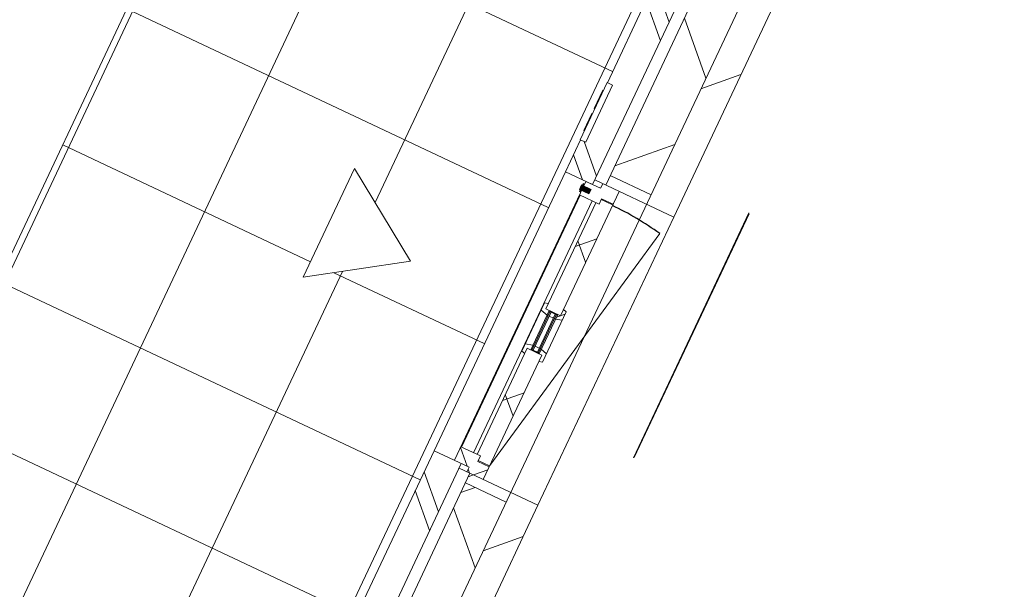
# Model space of a CAD drawing. Header units: metres. Extents: x 136266 to 136452, y 453403 to 453560.
# Tile 105 of 133: x 136332.04 to 136335.32, y 453507.75 to 453509.65. Entities that reach past the tile are written whole.
import ezdxf

# ---------------------------------------------------------------- set-up
doc = ezdxf.new("R2010")
doc.units = ezdxf.units.M
for name, color, linetype, lineweight in [('A-DETL-BEBOUWING', 253, 'Continuous', 9), ('A-DETL-GENF', 92, 'Continuous', 5), ('A-FLOR', 192, 'Continuous', 5), ('A-FLOR-PATT', 8, 'Continuous', 5)]:
    doc.layers.add(name, color=color, linetype=linetype, lineweight=lineweight)
pattern_1 = [(44.99999999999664, (-5.165929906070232e-09, -0.0001552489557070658), (-141.4213562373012, 141.4213562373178), [])]
pattern_2 = [(44.99999999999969, (-2.10275175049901e-09, -0.0001552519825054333), (-141.4213562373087, 141.4213562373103), []), (134.9999999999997, (-2.10275175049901e-09, -0.0001552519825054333), (-141.4213562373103, -141.4213562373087), [])]
pattern_3 = [(44.99999999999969, (-2.095475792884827e-09, -0.0001552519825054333), (-141.4213562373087, 141.4213562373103), []), (134.9999999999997, (-2.095475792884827e-09, -0.0001552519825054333), (-141.4213562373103, -141.4213562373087), [])]

# ---------------------------------------------------------------- blocks, each defined once
blk = doc.blocks.new('859-DO-0010 29-09-2022')
at = {"layer": 'A-DETL-BEBOUWING'}
h = blk.add_hatch(dxfattribs=at)
h.set_pattern_fill('FP_107', color=256, angle=44.99999999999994, style=0, pattern_type=2)
h.set_pattern_definition([(44.99999999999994, (1199.999805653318, -1.477928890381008e-12), (-282.8427124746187, 282.8427124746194), [])])
h.paths.add_polyline_path([(50534.99999999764, 64329.9999999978), (50534.99999999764, 64801.7738447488), (50434.99999999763, 64801.77384474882), (50434.99999999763, 64329.9999999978)])
h.paths.add_polyline_path([(50534.99999999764, 65770.77384474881), (50534.99999999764, 66556.77384474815), (50434.99999999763, 66556.77384474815), (50434.99999999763, 65770.77384474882)])
h.paths.add_polyline_path([(50534.99999999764, 67615.77384474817), (50534.99999999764, 68401.75000589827), (50434.99999999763, 68401.75000589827), (50434.99999999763, 67615.77384474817)])
h.paths.add_polyline_path([(50534.99999999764, 69370.75000589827), (50534.99999999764, 70193.98238653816), (50434.99999999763, 70193.98238653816), (50434.99999999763, 69370.75000589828)])
h = blk.add_hatch(dxfattribs=at)
h.set_pattern_fill('FP_1466', color=256, angle=44.99999999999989, style=0, pattern_type=2)
h.set_pattern_definition([(314.9999999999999, (50285.00001136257, 67186.99178684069), (299.954696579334, 299.9546965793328), []), (44.99999999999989, (50285.00001136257, 67186.99178684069), (-299.9546965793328, 299.954696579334), [])])
h.paths.add_polyline_path([(50434.99999999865, 64329.99999999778), (50434.99999999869, 64779.77384474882), (50284.99999999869, 64779.77384474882), (50284.99999999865, 64329.9999999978)])
h.paths.add_polyline_path([(50434.99999999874, 65792.77384474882), (50434.99999999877, 66521.77384474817), (50284.99999999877, 66521.77384474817), (50284.99999999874, 65792.77384474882)])
h.paths.add_polyline_path([(50434.99999999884, 67650.77384474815), (50434.99999999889, 68379.75000589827), (50284.99999999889, 68379.75000589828), (50284.99999999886, 67650.77384474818)])
h.paths.add_polyline_path([(50434.99999999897, 69392.75000589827), (50434.999999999, 70043.98238653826), (50284.999999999, 70043.98238653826), (50284.99999999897, 69392.75000589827)])
h = blk.add_hatch(dxfattribs=at)
h.set_pattern_fill('FP_1469', color=256, angle=45.00000000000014, style=0, pattern_type=2)
h.set_pattern_definition([(315.0000000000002, (50144.99993975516, 67986.26145167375), (282.8427124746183, 282.8427124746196), []), (315.0000000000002, (50144.99993975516, 66786.26164602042), (282.8427124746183, 282.8427124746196), [])])
h.paths.add_polyline_path([(50164.12208914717, 67598.75000589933), (50244.99999999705, 67598.75000589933), (50244.99999999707, 68373.77384474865), (50144.99999999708, 68373.77384474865), (50144.99999999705, 67926.0701990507), (50164.12208914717, 67926.0701990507), (50164.12208914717, 67716.07019905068), (50144.99999999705, 67716.07019905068), (50144.99999999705, 67598.75000589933)])
h = blk.add_hatch(dxfattribs=at)
h.set_pattern_fill('FP_1471', color=256, angle=89.99999999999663, style=0, pattern_type=2)
h.set_pattern_definition(pattern_1)
h.paths.add_polyline_path([(50434.99999999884, 67615.77384474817), (50434.99999999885, 67650.77384474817), (50284.99999999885, 67650.77384474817), (50284.99999999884, 67615.77384474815)])
h = blk.add_hatch(dxfattribs=at)
h.set_pattern_fill('FP_1472', color=256, angle=-90.00000000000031, style=0, pattern_type=2)
h.set_pattern_definition(pattern_2)
h.paths.add_polyline_path([(50291.99999999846, 67548.77384474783), (50291.99999999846, 67568.77384474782), (50333.99999999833, 67568.77384474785), (50333.99999999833, 67615.77384474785), (50273.99999999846, 67615.77384474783), (50273.99999999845, 67598.77384474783), (50219.99999999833, 67598.77384474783), (50219.99999999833, 67548.77384474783)])
for points in [[(50247.12208914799, 67581.75820446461), (50212.122089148, 67581.75820446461), (50212.122089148, 67565.78948504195), (50247.12208914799, 67565.78948504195)], [(50220.12208914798, 67588.77384475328), (50215.122089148, 67588.77384475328), (50215.122089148, 67558.77384475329), (50220.12208914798, 67558.77384475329)], [(50300.9999999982, 67016.77384474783), (50300.9999999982, 67155.77384474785), (50296.9999999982, 67155.77384474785), (50296.9999999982, 67016.77384474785)], [(50319.99999999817, 67016.77384474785), (50319.9999999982, 67155.77384474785), (50315.9999999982, 67155.77384474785), (50315.9999999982, 67016.77384474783)]]:
    blk.add_hatch(color=256, dxfattribs=at).paths.add_polyline_path(points)
h = blk.add_hatch(dxfattribs=at)
h.set_pattern_fill('FP_1473', color=256, angle=-90.00000000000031, style=0, pattern_type=2)
h.set_pattern_definition(pattern_3)
h.paths.add_polyline_path([(50291.99999999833, 66606.77384474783), (50333.99999999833, 66606.77384474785), (50333.99999999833, 67013.77384474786), (50279.99999999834, 67013.77384474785), (50279.99999999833, 66623.77384474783), (50291.99999999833, 66623.77384474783)])
h.paths.add_polyline_path([(50279.99999999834, 67158.77384474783), (50333.99999999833, 67158.77384474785), (50333.99999999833, 67565.77384474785), (50291.99999999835, 67565.77384474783), (50291.99999999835, 67548.77384474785), (50279.99999999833, 67548.77384474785), (50279.99999999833, 67413.4449020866)])
h = blk.add_hatch(dxfattribs=at)
h.set_pattern_fill('FP_1473', color=256, angle=-90.00000000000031, style=0, pattern_type=2)
h.set_pattern_definition(pattern_3)
h.paths.add_polyline_path([(50333.99999999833, 66990.29406893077), (50345.99999999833, 66993.50945923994), (50345.99999999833, 67024.87896251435), (50323.99999999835, 67030.77384474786), (50323.99999999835, 67013.77384474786), (50333.99999999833, 67013.77384474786)])
h.paths.add_polyline_path([(50279.99999999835, 66994.77384474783), (50279.99999999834, 67013.77384474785), (50292.99999999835, 67013.77384474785), (50292.99999999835, 67030.77384474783), (50267.99999999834, 67024.07511493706), (50267.99999999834, 66997.989235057)])
h.paths.add_polyline_path([(50323.99999999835, 67141.77384474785), (50345.99999999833, 67147.66872698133), (50345.99999999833, 67179.03823025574), (50333.99999999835, 67182.25362056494), (50333.99999999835, 67158.77384474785), (50323.99999999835, 67158.77384474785)])
h.paths.add_polyline_path([(50292.99999999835, 67141.77384474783), (50292.99999999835, 67158.77384474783), (50279.99999999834, 67158.77384474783), (50279.99999999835, 67177.77384474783), (50267.99999999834, 67174.55845443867), (50267.99999999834, 67148.4725745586)])
h = blk.add_hatch(color=256, dxfattribs=at)
h.paths.add_polyline_path([(50323.99999999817, 67016.77384474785), (50323.9999999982, 67030.77384474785), (50319.9999999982, 67030.77384474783), (50319.9999999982, 67016.77384474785)])
h.paths.add_polyline_path([(50296.9999999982, 67016.77384474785), (50296.9999999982, 67030.77384474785), (50292.9999999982, 67030.77384474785), (50292.9999999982, 67016.77384474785)])
h.paths.add_polyline_path([(50323.9999999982, 67141.77384474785), (50323.9999999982, 67155.77384474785), (50319.9999999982, 67155.77384474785), (50319.99999999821, 67141.77384474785)])
h.paths.add_polyline_path([(50296.9999999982, 67141.77384474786), (50296.9999999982, 67155.77384474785), (50292.9999999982, 67155.77384474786), (50292.9999999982, 67141.77384474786)])
h = blk.add_hatch(dxfattribs=at)
h.set_pattern_fill('FP_1472', color=256, angle=-90.00000000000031, style=0, pattern_type=2)
h.set_pattern_definition(pattern_2)
h.paths.add_polyline_path([(50273.99999999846, 66556.77384474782), (50333.99999999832, 66556.77384474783), (50333.99999999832, 66603.77384474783), (50291.99999999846, 66603.77384474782), (50291.99999999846, 66623.77384474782), (50219.99999999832, 66623.77384474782), (50219.99999999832, 66573.7738447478), (50273.99999999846, 66573.7738447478)])
h = blk.add_hatch(dxfattribs=at)
h.set_pattern_fill('FP_1468', color=256, angle=45.00000000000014, style=0, pattern_type=2)
h.set_pattern_definition([(315.0000000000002, (50144.99993975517, 66186.27447111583), (282.8427124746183, 282.8427124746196), []), (315.0000000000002, (50144.99993975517, 64986.27325124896), (282.8427124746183, 282.8427124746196), [])])
h.paths.add_polyline_path([(50244.99999999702, 65798.77384474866), (50244.99999999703, 66573.77384474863), (50144.99999999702, 66573.77384474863), (50144.999999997, 65798.77384474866)])
h = blk.add_hatch(dxfattribs=at)
h.set_pattern_fill('FP_1471', color=256, angle=89.99999999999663, style=0, pattern_type=2)
h.set_pattern_definition(pattern_1)
h.paths.add_polyline_path([(50434.99999999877, 66521.77384474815), (50434.99999999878, 66556.77384474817), (50284.99999999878, 66556.77384474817), (50284.99999999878, 66521.77384474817)])
at = {"layer": 'A-FLOR-PATT'}
h = blk.add_hatch(dxfattribs=at)
h.set_pattern_fill('FP_2284', color=256, style=0, pattern_type=2)
h.set_pattern_definition([(270, (48227.698, 63668.86599999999), (500, 3.061616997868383e-14), []), (0, (48227.698, 63668.86599999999), (0, 500), [])])
h.paths.add_polyline_path([(50106.22615524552, 57433.7738447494), (50144.99999999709, 57433.7738447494), (50143.99999999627, 60875.44321582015), (50141.49999999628, 60875.44321582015), (50141.49999999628, 60943.21198442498), (50143.99999999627, 60943.21198442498), (50143.99999999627, 60960.79183870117), (50141.49999999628, 60960.79183870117), (50141.49999999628, 61023.57703254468), (50143.99999999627, 61023.57703254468), (50144.12208914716, 67748.96701125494), (50141.62208914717, 67748.96701125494), (50141.62208914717, 67811.75220509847), (50144.12208914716, 67811.75220509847), (50144.12208914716, 67829.33205937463), (50141.62208914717, 67829.33205937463), (50141.62208914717, 67897.10082797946), (50144.12208914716, 67897.10082797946), (50144.97489878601, 69903.95728532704), (46310.39604315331, 69903.95728532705), (47364.28590522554, 68202.74874831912), (47416.34647308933, 68234.99999999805), (48595.00000000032, 68234.99999999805), (48595.0000000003, 57433.77384474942), (49335.63666674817, 57433.77384474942)])
h.paths.add_polyline_path([(49506.05406820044, 61409.9999999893), (49506.05406820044, 61809.99999998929), (49806.05406820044, 61609.9999999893), (49568.4348412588, 61451.5871820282)])
h.paths.add_polyline_path([(49506.05406820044, 66909.99999998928), (49506.05406820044, 67309.99999998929), (49806.05406820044, 67109.99999998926)])
blk.add_arc((50333.99999999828, 66608.77384474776), 954.9999999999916, 78.9999999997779, 90)
at = {"layer": 'A-DETL-BEBOUWING'}
for p, q in [((50534.99999999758, 67615.77384474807), (50534.99999999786, 68414.25000589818)), ((50144.99999999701, 68373.77384474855), (50144.999999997, 67926.0701990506)), ((50244.999999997, 67598.75000589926), (50244.99999999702, 68373.77384474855)), ((50284.99999999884, 68379.7500058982), (50284.99999999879, 67615.77384474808)), ((50434.99999999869, 65792.77384474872), (50434.99999999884, 68379.75000589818)), ((50164.1220891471, 67926.07019905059), (50144.1220891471, 67926.07019905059)), ((50144.1220891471, 67926.07019905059), (50144.12208914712, 67716.07019905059)), ((50164.12208914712, 67716.07019905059), (50164.1220891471, 67926.07019905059)), ((50141.62208914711, 67829.33205937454), (50141.62208914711, 67897.10082797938)), ((50141.62208914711, 67897.10082797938), (50144.12208914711, 67897.10082797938)), ((50141.62208914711, 67892.11725321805), (50144.12208914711, 67892.11725321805)), ((50141.62208914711, 67888.8308407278), (50144.12208914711, 67888.8308407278)), ((50141.62208914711, 67880.0409135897), (50144.12208914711, 67880.0409135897)), ((50141.62208914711, 67863.96201785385), (50144.12208914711, 67863.96201785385)), ((50141.62208914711, 67829.33205937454), (50144.12208914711, 67829.33205937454)), ((50141.62208914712, 67748.96701125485), (50141.62208914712, 67811.75220509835)), ((50141.62208914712, 67811.75220509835), (50144.12208914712, 67811.75220509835)), ((50141.62208914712, 67801.7065740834), (50144.12208914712, 67801.7065740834)), ((50141.62208914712, 67759.71897570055), (50144.12208914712, 67759.71897570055)), ((50141.62208914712, 67748.96701125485), (50144.12208914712, 67748.96701125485)), ((50754.99999998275, 66834.99999999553), (50754.99999998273, 67734.99999999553)), ((50144.12208914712, 67716.07019905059), (50164.12208914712, 67716.07019905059)), ((50144.999999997, 67716.0701990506), (50144.999999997, 67598.75000589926)), ((50756.99999998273, 67732.99999999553), (50756.99999998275, 66836.99999999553)), ((50434.99999999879, 67650.77384474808), (50284.99999999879, 67650.77384474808)), ((50244.999999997, 67615.77384474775), (50534.99999999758, 67615.77384474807)), ((50273.99999999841, 67615.77384474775), (50273.99999999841, 67598.77384474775)), ((50333.99999999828, 67158.77384474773), (50333.99999999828, 67615.77384474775)), ((50144.999999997, 67598.75000589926), (50244.999999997, 67598.75000589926)), ((50247.12208914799, 67581.77384475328), (50212.122089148, 67581.77384475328)), ((50212.12208914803, 67581.75820446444), (50212.12208914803, 67565.78948504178)), ((50247.12208914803, 67581.75820446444), (50212.12208914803, 67581.75820446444)), ((50215.12208914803, 67588.77384475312), (50215.12208914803, 67558.77384475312)), ((50220.12208914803, 67588.77384475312), (50215.12208914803, 67588.77384475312)), ((50219.99999999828, 67598.77384474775), (50219.99999999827, 66573.77384474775)), ((50273.99999999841, 67598.77384474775), (50219.99999999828, 67598.77384474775)), ((50220.12208914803, 67558.77384475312), (50220.12208914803, 67588.77384475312)), ((50247.12208914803, 67565.78948504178), (50247.12208914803, 67581.75820446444)), ((50212.12208914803, 67565.78948504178), (50247.12208914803, 67565.78948504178)), ((50212.122089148, 67565.77384475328), (50247.12208914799, 67565.77384475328)), ((50215.12208914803, 67558.77384475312), (50220.12208914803, 67558.77384475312)), ((50219.99999999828, 67548.77384474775), (50291.99999999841, 67548.77384474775)), ((50222.4137756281, 67548.77384474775), (50222.41377562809, 66623.77384474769)), ((50266.63499274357, 66623.77384474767), (50266.63499274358, 67548.77384474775)), ((50279.99999999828, 67548.77384474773), (50279.99999999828, 67158.77384474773)), ((50291.99999999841, 67548.77384474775), (50291.99999999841, 67568.77384474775)), ((50291.99999999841, 67568.77384474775), (50333.99999999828, 67568.77384474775)), ((50333.99999999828, 67565.77384474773), (50291.9999999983, 67565.77384474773)), ((50333.99999999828, 66608.77384474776), (50516.22259058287, 67546.22780494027)), ((50345.99999999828, 67179.03823025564), (50333.99999999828, 67182.25362056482)), ((50345.99999999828, 66993.50945923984), (50345.99999999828, 67179.03823025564)), ((50279.99999999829, 67177.77384474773), (50267.99999999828, 67174.55845443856)), ((50267.99999999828, 67174.55845443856), (50267.99999999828, 66997.98923505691)), ((50267.99999999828, 67148.47257455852), (50292.99999999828, 67141.77384474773)), ((50279.99999999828, 67158.77384474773), (50333.99999999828, 67158.77384474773)), ((50292.99999999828, 67013.77384474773), (50292.99999999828, 67158.77384474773)), ((50292.99999999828, 67158.77384474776), (50323.99999999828, 67155.77384474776)), ((50323.99999999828, 67158.77384474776), (50292.99999999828, 67155.77384474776)), ((50292.99999999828, 67155.77384474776), (50323.99999999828, 67155.77384474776)), ((50296.99999999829, 67155.77384474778), (50296.99999999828, 67016.77384474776)), ((50300.99999999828, 67016.77384474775), (50300.99999999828, 67155.77384474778)), ((50315.99999999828, 67155.77384474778), (50315.99999999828, 67016.77384474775)), ((50319.99999999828, 67016.77384474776), (50319.99999999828, 67155.77384474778)), ((50323.99999999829, 67158.77384474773), (50323.99999999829, 67013.77384474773)), ((50323.99999999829, 67141.77384474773), (50345.99999999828, 67147.66872698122)), ((50292.99999999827, 67141.77384474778), (50296.99999999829, 67141.77384474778)), ((50300.99999999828, 67141.77384474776), (50315.99999999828, 67141.77384474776)), ((50319.99999999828, 67141.77384474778), (50323.99999999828, 67141.77384474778)), ((50292.99999999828, 67030.77384474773), (50267.99999999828, 67024.07511493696)), ((50296.99999999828, 67030.77384474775), (50292.99999999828, 67030.77384474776)), ((50292.99999999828, 67016.77384474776), (50323.99999999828, 67016.77384474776)), ((50292.99999999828, 67016.77384474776), (50323.99999999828, 67013.77384474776)), ((50323.99999999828, 67016.77384474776), (50292.99999999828, 67013.77384474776)), ((50315.99999999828, 67030.77384474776), (50300.99999999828, 67030.77384474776)), ((50323.99999999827, 67030.77384474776), (50319.99999999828, 67030.77384474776)), ((50345.99999999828, 67024.87896251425), (50323.99999999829, 67030.77384474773)), ((50267.99999999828, 66997.98923505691), (50279.99999999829, 66994.77384474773)), ((50279.99999999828, 67013.77384474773), (50279.99999999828, 66623.77384474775)), ((50333.99999999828, 67013.77384474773), (50279.99999999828, 67013.77384474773)), ((50333.99999999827, 66556.77384474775), (50333.99999999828, 67013.77384474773)), ((50333.99999999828, 66990.29406893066), (50345.99999999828, 66993.50945923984)), ((50291.99999999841, 66623.77384474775), (50219.99999999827, 66623.77384474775)), ((50291.99999999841, 66603.77384474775), (50291.99999999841, 66623.77384474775)), ((50291.99999999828, 66606.77384474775), (50333.99999999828, 66606.77384474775)), ((50333.99999999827, 66603.77384474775), (50291.99999999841, 66603.77384474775)), ((50144.99999999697, 66573.77384474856), (50144.99999999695, 65798.77384474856)), ((50273.99999999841, 66573.77384474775), (50144.99999999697, 66573.77384474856)), ((50244.99999999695, 65798.77384474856), (50244.99999999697, 66573.77384474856)), ((50244.99999999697, 66556.77384474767), (50534.99999999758, 66556.77384474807)), ((50273.99999999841, 66573.77384474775), (50273.99999999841, 66556.77384474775)), ((50284.99999999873, 66556.77384474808), (50284.99999999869, 65792.77384474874)), ((50534.9999999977, 65758.27384474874), (50534.99999999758, 66556.77384474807)), ((50284.99999999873, 66521.77384474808), (50434.99999999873, 66521.77384474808))]:
    blk.add_line(p, q, dxfattribs=at)
at = {"layer": 'A-DETL-GENF'}
for p, q in [((49806.05406820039, 67109.99999998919), (49506.05406820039, 67309.99999998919)), ((49506.05406820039, 67309.99999998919), (49506.05406820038, 66909.99999998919)), ((49506.05406820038, 66909.99999998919), (49806.05406820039, 67109.99999998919))]:
    blk.add_line(p, q, dxfattribs=at)
at = {"layer": 'A-FLOR'}
for p, q in [((48595.00000000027, 68234.99999999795), (48595.00000000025, 57433.77384474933)), ((50534.99999999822, 67615.77384474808), (50534.99999999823, 66556.77384474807)), ((50144.99999999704, 66573.77384474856), (50144.99999999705, 67598.75000589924))]:
    blk.add_line(p, q, dxfattribs=at)

msp = doc.modelspace()

# ---------------------------------------------------------------- block references
at = {"xscale": 0.001, "yscale": 0.001, "zscale": 0.001, "rotation": 334.7650131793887}
msp.add_blockref('859-DO-0010 29-09-2022', (136259.6791283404, 453469.3710543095), dxfattribs=at)

doc.saveas('drawing.dxf')
